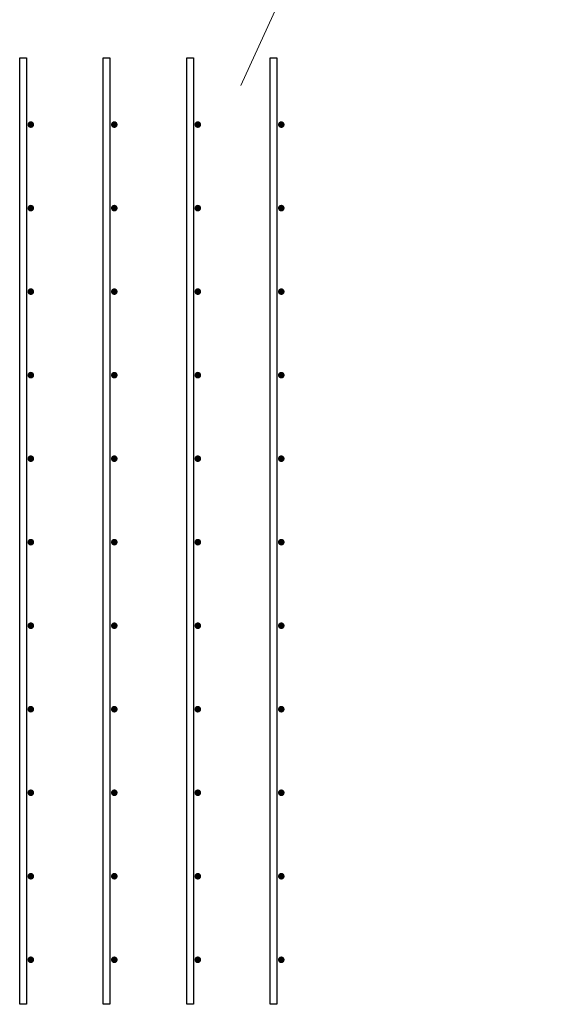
# Model space of a CAD drawing. Header units: metres. Extents: x -38 to 93, y -15 to 21.
# Tile 135 of 256: x 55.992 to 56.466, y 10.175 to 11.059. Entities that reach past the tile are written whole.
import ezdxf

# ---------------------------------------------------------------- set-up
doc = ezdxf.new("R2010")
doc.units = ezdxf.units.M
doc.layers.add('XR$4$Арматурный каркас 01', color=4, linetype='Continuous', lineweight=35)
doc.layers.add('XR$4$Текст_ общее_1', color=7, linetype='Continuous', lineweight=13)

msp = doc.modelspace()

# ---------------------------------------------------------------- hatches: boundary and pattern name
at = {"layer": 'XR$4$Арматурный каркас 01', "linetype": 'Continuous', "lineweight": 50, "transparency": 33554687}
for points in [[(56.00504, 10.96524), (56.00481, 10.96639), (56.00416, 10.96736), (56.00319, 10.96802), (56.00204, 10.96824), (56.00089, 10.96802), (55.99992, 10.96736), (55.99927, 10.96639), (55.99904, 10.96524), (55.99927, 10.9641), (55.99992, 10.96312), (56.00089, 10.96247), (56.00204, 10.96224), (56.00319, 10.96247), (56.00416, 10.96312), (56.00481, 10.9641)], [(56.00504, 10.96524), (56.00481, 10.96639), (56.00416, 10.96736), (56.00319, 10.96802), (56.00204, 10.96824), (56.00089, 10.96802), (55.99992, 10.96736), (55.99927, 10.96639), (55.99904, 10.96524), (55.99927, 10.9641), (55.99992, 10.96312), (56.00089, 10.96247), (56.00204, 10.96224), (56.00319, 10.96247), (56.00416, 10.96312), (56.00481, 10.9641)], [(56.08004, 10.96524), (56.07981, 10.96639), (56.07916, 10.96736), (56.07819, 10.96802), (56.07704, 10.96824), (56.07589, 10.96802), (56.07492, 10.96736), (56.07427, 10.96639), (56.07404, 10.96524), (56.07427, 10.9641), (56.07492, 10.96312), (56.07589, 10.96247), (56.07704, 10.96224), (56.07819, 10.96247), (56.07916, 10.96312), (56.07981, 10.9641)], [(56.08004, 10.96524), (56.07981, 10.96639), (56.07916, 10.96736), (56.07819, 10.96802), (56.07704, 10.96824), (56.07589, 10.96802), (56.07492, 10.96736), (56.07427, 10.96639), (56.07404, 10.96524), (56.07427, 10.9641), (56.07492, 10.96312), (56.07589, 10.96247), (56.07704, 10.96224), (56.07819, 10.96247), (56.07916, 10.96312), (56.07981, 10.9641)], [(56.15504, 10.96524), (56.15481, 10.96639), (56.15416, 10.96736), (56.15319, 10.96802), (56.15204, 10.96824), (56.15089, 10.96802), (56.14992, 10.96736), (56.14927, 10.96639), (56.14904, 10.96524), (56.14927, 10.9641), (56.14992, 10.96312), (56.15089, 10.96247), (56.15204, 10.96224), (56.15319, 10.96247), (56.15416, 10.96312), (56.15481, 10.9641)], [(56.15504, 10.96524), (56.15481, 10.96639), (56.15416, 10.96736), (56.15319, 10.96802), (56.15204, 10.96824), (56.15089, 10.96802), (56.14992, 10.96736), (56.14927, 10.96639), (56.14904, 10.96524), (56.14927, 10.9641), (56.14992, 10.96312), (56.15089, 10.96247), (56.15204, 10.96224), (56.15319, 10.96247), (56.15416, 10.96312), (56.15481, 10.9641)], [(56.23004, 10.96524), (56.22981, 10.96639), (56.22916, 10.96736), (56.22819, 10.96802), (56.22704, 10.96824), (56.22589, 10.96802), (56.22492, 10.96736), (56.22427, 10.96639), (56.22404, 10.96524), (56.22427, 10.9641), (56.22492, 10.96312), (56.22589, 10.96247), (56.22704, 10.96224), (56.22819, 10.96247), (56.22916, 10.96312), (56.22981, 10.9641)], [(56.23004, 10.96524), (56.22981, 10.96639), (56.22916, 10.96736), (56.22819, 10.96802), (56.22704, 10.96824), (56.22589, 10.96802), (56.22492, 10.96736), (56.22427, 10.96639), (56.22404, 10.96524), (56.22427, 10.9641), (56.22492, 10.96312), (56.22589, 10.96247), (56.22704, 10.96224), (56.22819, 10.96247), (56.22916, 10.96312), (56.22981, 10.9641)], [(56.00504, 10.89024), (56.00481, 10.89139), (56.00416, 10.89236), (56.00319, 10.89302), (56.00204, 10.89324), (56.00089, 10.89302), (55.99992, 10.89236), (55.99927, 10.89139), (55.99904, 10.89024), (55.99927, 10.8891), (55.99992, 10.88812), (56.00089, 10.88747), (56.00204, 10.88724), (56.00319, 10.88747), (56.00416, 10.88812), (56.00481, 10.8891)], [(56.00504, 10.89024), (56.00481, 10.89139), (56.00416, 10.89236), (56.00319, 10.89302), (56.00204, 10.89324), (56.00089, 10.89302), (55.99992, 10.89236), (55.99927, 10.89139), (55.99904, 10.89024), (55.99927, 10.8891), (55.99992, 10.88812), (56.00089, 10.88747), (56.00204, 10.88724), (56.00319, 10.88747), (56.00416, 10.88812), (56.00481, 10.8891)], [(56.08004, 10.89024), (56.07981, 10.89139), (56.07916, 10.89236), (56.07819, 10.89302), (56.07704, 10.89324), (56.07589, 10.89302), (56.07492, 10.89236), (56.07427, 10.89139), (56.07404, 10.89024), (56.07427, 10.8891), (56.07492, 10.88812), (56.07589, 10.88747), (56.07704, 10.88724), (56.07819, 10.88747), (56.07916, 10.88812), (56.07981, 10.8891)], [(56.08004, 10.89024), (56.07981, 10.89139), (56.07916, 10.89236), (56.07819, 10.89302), (56.07704, 10.89324), (56.07589, 10.89302), (56.07492, 10.89236), (56.07427, 10.89139), (56.07404, 10.89024), (56.07427, 10.8891), (56.07492, 10.88812), (56.07589, 10.88747), (56.07704, 10.88724), (56.07819, 10.88747), (56.07916, 10.88812), (56.07981, 10.8891)], [(56.15504, 10.89024), (56.15481, 10.89139), (56.15416, 10.89236), (56.15319, 10.89302), (56.15204, 10.89324), (56.15089, 10.89302), (56.14992, 10.89236), (56.14927, 10.89139), (56.14904, 10.89024), (56.14927, 10.8891), (56.14992, 10.88812), (56.15089, 10.88747), (56.15204, 10.88724), (56.15319, 10.88747), (56.15416, 10.88812), (56.15481, 10.8891)], [(56.15504, 10.89024), (56.15481, 10.89139), (56.15416, 10.89236), (56.15319, 10.89302), (56.15204, 10.89324), (56.15089, 10.89302), (56.14992, 10.89236), (56.14927, 10.89139), (56.14904, 10.89024), (56.14927, 10.8891), (56.14992, 10.88812), (56.15089, 10.88747), (56.15204, 10.88724), (56.15319, 10.88747), (56.15416, 10.88812), (56.15481, 10.8891)], [(56.23004, 10.89024), (56.22981, 10.89139), (56.22916, 10.89236), (56.22819, 10.89302), (56.22704, 10.89324), (56.22589, 10.89302), (56.22492, 10.89236), (56.22427, 10.89139), (56.22404, 10.89024), (56.22427, 10.8891), (56.22492, 10.88812), (56.22589, 10.88747), (56.22704, 10.88724), (56.22819, 10.88747), (56.22916, 10.88812), (56.22981, 10.8891)], [(56.23004, 10.89024), (56.22981, 10.89139), (56.22916, 10.89236), (56.22819, 10.89302), (56.22704, 10.89324), (56.22589, 10.89302), (56.22492, 10.89236), (56.22427, 10.89139), (56.22404, 10.89024), (56.22427, 10.8891), (56.22492, 10.88812), (56.22589, 10.88747), (56.22704, 10.88724), (56.22819, 10.88747), (56.22916, 10.88812), (56.22981, 10.8891)], [(56.00504, 10.81524), (56.00481, 10.81639), (56.00416, 10.81736), (56.00319, 10.81802), (56.00204, 10.81824), (56.00089, 10.81802), (55.99992, 10.81736), (55.99927, 10.81639), (55.99904, 10.81524), (55.99927, 10.8141), (55.99992, 10.81312), (56.00089, 10.81247), (56.00204, 10.81224), (56.00319, 10.81247), (56.00416, 10.81312), (56.00481, 10.8141)], [(56.00504, 10.81524), (56.00481, 10.81639), (56.00416, 10.81736), (56.00319, 10.81802), (56.00204, 10.81824), (56.00089, 10.81802), (55.99992, 10.81736), (55.99927, 10.81639), (55.99904, 10.81524), (55.99927, 10.8141), (55.99992, 10.81312), (56.00089, 10.81247), (56.00204, 10.81224), (56.00319, 10.81247), (56.00416, 10.81312), (56.00481, 10.8141)], [(56.08004, 10.81524), (56.07981, 10.81639), (56.07916, 10.81736), (56.07819, 10.81802), (56.07704, 10.81824), (56.07589, 10.81802), (56.07492, 10.81736), (56.07427, 10.81639), (56.07404, 10.81524), (56.07427, 10.8141), (56.07492, 10.81312), (56.07589, 10.81247), (56.07704, 10.81224), (56.07819, 10.81247), (56.07916, 10.81312), (56.07981, 10.8141)], [(56.08004, 10.81524), (56.07981, 10.81639), (56.07916, 10.81736), (56.07819, 10.81802), (56.07704, 10.81824), (56.07589, 10.81802), (56.07492, 10.81736), (56.07427, 10.81639), (56.07404, 10.81524), (56.07427, 10.8141), (56.07492, 10.81312), (56.07589, 10.81247), (56.07704, 10.81224), (56.07819, 10.81247), (56.07916, 10.81312), (56.07981, 10.8141)], [(56.15504, 10.81524), (56.15481, 10.81639), (56.15416, 10.81736), (56.15319, 10.81802), (56.15204, 10.81824), (56.15089, 10.81802), (56.14992, 10.81736), (56.14927, 10.81639), (56.14904, 10.81524), (56.14927, 10.8141), (56.14992, 10.81312), (56.15089, 10.81247), (56.15204, 10.81224), (56.15319, 10.81247), (56.15416, 10.81312), (56.15481, 10.8141)], [(56.15504, 10.81524), (56.15481, 10.81639), (56.15416, 10.81736), (56.15319, 10.81802), (56.15204, 10.81824), (56.15089, 10.81802), (56.14992, 10.81736), (56.14927, 10.81639), (56.14904, 10.81524), (56.14927, 10.8141), (56.14992, 10.81312), (56.15089, 10.81247), (56.15204, 10.81224), (56.15319, 10.81247), (56.15416, 10.81312), (56.15481, 10.8141)], [(56.23004, 10.81524), (56.22981, 10.81639), (56.22916, 10.81736), (56.22819, 10.81802), (56.22704, 10.81824), (56.22589, 10.81802), (56.22492, 10.81736), (56.22427, 10.81639), (56.22404, 10.81524), (56.22427, 10.8141), (56.22492, 10.81312), (56.22589, 10.81247), (56.22704, 10.81224), (56.22819, 10.81247), (56.22916, 10.81312), (56.22981, 10.8141)], [(56.23004, 10.81524), (56.22981, 10.81639), (56.22916, 10.81736), (56.22819, 10.81802), (56.22704, 10.81824), (56.22589, 10.81802), (56.22492, 10.81736), (56.22427, 10.81639), (56.22404, 10.81524), (56.22427, 10.8141), (56.22492, 10.81312), (56.22589, 10.81247), (56.22704, 10.81224), (56.22819, 10.81247), (56.22916, 10.81312), (56.22981, 10.8141)], [(56.00504, 10.74024), (56.00481, 10.74139), (56.00416, 10.74237), (56.00319, 10.74302), (56.00204, 10.74324), (56.00089, 10.74302), (55.99992, 10.74237), (55.99927, 10.74139), (55.99904, 10.74024), (55.99927, 10.7391), (55.99992, 10.73812), (56.00089, 10.73747), (56.00204, 10.73724), (56.00319, 10.73747), (56.00416, 10.73812), (56.00481, 10.7391)], [(56.00504, 10.74024), (56.00481, 10.74139), (56.00416, 10.74237), (56.00319, 10.74302), (56.00204, 10.74324), (56.00089, 10.74302), (55.99992, 10.74237), (55.99927, 10.74139), (55.99904, 10.74024), (55.99927, 10.7391), (55.99992, 10.73812), (56.00089, 10.73747), (56.00204, 10.73724), (56.00319, 10.73747), (56.00416, 10.73812), (56.00481, 10.7391)], [(56.08004, 10.74024), (56.07981, 10.74139), (56.07916, 10.74237), (56.07819, 10.74302), (56.07704, 10.74324), (56.07589, 10.74302), (56.07492, 10.74237), (56.07427, 10.74139), (56.07404, 10.74024), (56.07427, 10.7391), (56.07492, 10.73812), (56.07589, 10.73747), (56.07704, 10.73724), (56.07819, 10.73747), (56.07916, 10.73812), (56.07981, 10.7391)], [(56.08004, 10.74024), (56.07981, 10.74139), (56.07916, 10.74237), (56.07819, 10.74302), (56.07704, 10.74324), (56.07589, 10.74302), (56.07492, 10.74237), (56.07427, 10.74139), (56.07404, 10.74024), (56.07427, 10.7391), (56.07492, 10.73812), (56.07589, 10.73747), (56.07704, 10.73724), (56.07819, 10.73747), (56.07916, 10.73812), (56.07981, 10.7391)], [(56.15504, 10.74024), (56.15481, 10.74139), (56.15416, 10.74237), (56.15319, 10.74302), (56.15204, 10.74324), (56.15089, 10.74302), (56.14992, 10.74237), (56.14927, 10.74139), (56.14904, 10.74024), (56.14927, 10.7391), (56.14992, 10.73812), (56.15089, 10.73747), (56.15204, 10.73724), (56.15319, 10.73747), (56.15416, 10.73812), (56.15481, 10.7391)], [(56.15504, 10.74024), (56.15481, 10.74139), (56.15416, 10.74237), (56.15319, 10.74302), (56.15204, 10.74324), (56.15089, 10.74302), (56.14992, 10.74237), (56.14927, 10.74139), (56.14904, 10.74024), (56.14927, 10.7391), (56.14992, 10.73812), (56.15089, 10.73747), (56.15204, 10.73724), (56.15319, 10.73747), (56.15416, 10.73812), (56.15481, 10.7391)], [(56.23004, 10.74024), (56.22981, 10.74139), (56.22916, 10.74237), (56.22819, 10.74302), (56.22704, 10.74324), (56.22589, 10.74302), (56.22492, 10.74237), (56.22427, 10.74139), (56.22404, 10.74024), (56.22427, 10.7391), (56.22492, 10.73812), (56.22589, 10.73747), (56.22704, 10.73724), (56.22819, 10.73747), (56.22916, 10.73812), (56.22981, 10.7391)], [(56.23004, 10.74024), (56.22981, 10.74139), (56.22916, 10.74237), (56.22819, 10.74302), (56.22704, 10.74324), (56.22589, 10.74302), (56.22492, 10.74237), (56.22427, 10.74139), (56.22404, 10.74024), (56.22427, 10.7391), (56.22492, 10.73812), (56.22589, 10.73747), (56.22704, 10.73724), (56.22819, 10.73747), (56.22916, 10.73812), (56.22981, 10.7391)], [(56.00504, 10.66524), (56.00481, 10.66639), (56.00416, 10.66737), (56.00319, 10.66802), (56.00204, 10.66824), (56.00089, 10.66802), (55.99992, 10.66737), (55.99927, 10.66639), (55.99904, 10.66524), (55.99927, 10.6641), (55.99992, 10.66312), (56.00089, 10.66247), (56.00204, 10.66224), (56.00319, 10.66247), (56.00416, 10.66312), (56.00481, 10.6641)], [(56.00504, 10.66524), (56.00481, 10.66639), (56.00416, 10.66737), (56.00319, 10.66802), (56.00204, 10.66824), (56.00089, 10.66802), (55.99992, 10.66737), (55.99927, 10.66639), (55.99904, 10.66524), (55.99927, 10.6641), (55.99992, 10.66312), (56.00089, 10.66247), (56.00204, 10.66224), (56.00319, 10.66247), (56.00416, 10.66312), (56.00481, 10.6641)], [(56.08004, 10.66524), (56.07981, 10.66639), (56.07916, 10.66737), (56.07819, 10.66802), (56.07704, 10.66824), (56.07589, 10.66802), (56.07492, 10.66737), (56.07427, 10.66639), (56.07404, 10.66524), (56.07427, 10.6641), (56.07492, 10.66312), (56.07589, 10.66247), (56.07704, 10.66224), (56.07819, 10.66247), (56.07916, 10.66312), (56.07981, 10.6641)], [(56.08004, 10.66524), (56.07981, 10.66639), (56.07916, 10.66737), (56.07819, 10.66802), (56.07704, 10.66824), (56.07589, 10.66802), (56.07492, 10.66737), (56.07427, 10.66639), (56.07404, 10.66524), (56.07427, 10.6641), (56.07492, 10.66312), (56.07589, 10.66247), (56.07704, 10.66224), (56.07819, 10.66247), (56.07916, 10.66312), (56.07981, 10.6641)], [(56.15504, 10.66524), (56.15481, 10.66639), (56.15416, 10.66737), (56.15319, 10.66802), (56.15204, 10.66824), (56.15089, 10.66802), (56.14992, 10.66737), (56.14927, 10.66639), (56.14904, 10.66524), (56.14927, 10.6641), (56.14992, 10.66312), (56.15089, 10.66247), (56.15204, 10.66224), (56.15319, 10.66247), (56.15416, 10.66312), (56.15481, 10.6641)], [(56.15504, 10.66524), (56.15481, 10.66639), (56.15416, 10.66737), (56.15319, 10.66802), (56.15204, 10.66824), (56.15089, 10.66802), (56.14992, 10.66737), (56.14927, 10.66639), (56.14904, 10.66524), (56.14927, 10.6641), (56.14992, 10.66312), (56.15089, 10.66247), (56.15204, 10.66224), (56.15319, 10.66247), (56.15416, 10.66312), (56.15481, 10.6641)], [(56.23004, 10.66524), (56.22981, 10.66639), (56.22916, 10.66737), (56.22819, 10.66802), (56.22704, 10.66824), (56.22589, 10.66802), (56.22492, 10.66737), (56.22427, 10.66639), (56.22404, 10.66524), (56.22427, 10.6641), (56.22492, 10.66312), (56.22589, 10.66247), (56.22704, 10.66224), (56.22819, 10.66247), (56.22916, 10.66312), (56.22981, 10.6641)], [(56.23004, 10.66524), (56.22981, 10.66639), (56.22916, 10.66737), (56.22819, 10.66802), (56.22704, 10.66824), (56.22589, 10.66802), (56.22492, 10.66737), (56.22427, 10.66639), (56.22404, 10.66524), (56.22427, 10.6641), (56.22492, 10.66312), (56.22589, 10.66247), (56.22704, 10.66224), (56.22819, 10.66247), (56.22916, 10.66312), (56.22981, 10.6641)], [(56.00504, 10.59024), (56.00481, 10.59139), (56.00416, 10.59237), (56.00319, 10.59302), (56.00204, 10.59324), (56.00089, 10.59302), (55.99992, 10.59237), (55.99927, 10.59139), (55.99904, 10.59024), (55.99927, 10.5891), (55.99992, 10.58812), (56.00089, 10.58747), (56.00204, 10.58724), (56.00319, 10.58747), (56.00416, 10.58812), (56.00481, 10.5891)], [(56.00504, 10.59024), (56.00481, 10.59139), (56.00416, 10.59237), (56.00319, 10.59302), (56.00204, 10.59324), (56.00089, 10.59302), (55.99992, 10.59237), (55.99927, 10.59139), (55.99904, 10.59024), (55.99927, 10.5891), (55.99992, 10.58812), (56.00089, 10.58747), (56.00204, 10.58724), (56.00319, 10.58747), (56.00416, 10.58812), (56.00481, 10.5891)], [(56.08004, 10.59024), (56.07981, 10.59139), (56.07916, 10.59237), (56.07819, 10.59302), (56.07704, 10.59324), (56.07589, 10.59302), (56.07492, 10.59237), (56.07427, 10.59139), (56.07404, 10.59024), (56.07427, 10.5891), (56.07492, 10.58812), (56.07589, 10.58747), (56.07704, 10.58724), (56.07819, 10.58747), (56.07916, 10.58812), (56.07981, 10.5891)], [(56.08004, 10.59024), (56.07981, 10.59139), (56.07916, 10.59237), (56.07819, 10.59302), (56.07704, 10.59324), (56.07589, 10.59302), (56.07492, 10.59237), (56.07427, 10.59139), (56.07404, 10.59024), (56.07427, 10.5891), (56.07492, 10.58812), (56.07589, 10.58747), (56.07704, 10.58724), (56.07819, 10.58747), (56.07916, 10.58812), (56.07981, 10.5891)], [(56.15504, 10.59024), (56.15481, 10.59139), (56.15416, 10.59237), (56.15319, 10.59302), (56.15204, 10.59324), (56.15089, 10.59302), (56.14992, 10.59237), (56.14927, 10.59139), (56.14904, 10.59024), (56.14927, 10.5891), (56.14992, 10.58812), (56.15089, 10.58747), (56.15204, 10.58724), (56.15319, 10.58747), (56.15416, 10.58812), (56.15481, 10.5891)], [(56.15504, 10.59024), (56.15481, 10.59139), (56.15416, 10.59237), (56.15319, 10.59302), (56.15204, 10.59324), (56.15089, 10.59302), (56.14992, 10.59237), (56.14927, 10.59139), (56.14904, 10.59024), (56.14927, 10.5891), (56.14992, 10.58812), (56.15089, 10.58747), (56.15204, 10.58724), (56.15319, 10.58747), (56.15416, 10.58812), (56.15481, 10.5891)], [(56.23004, 10.59024), (56.22981, 10.59139), (56.22916, 10.59237), (56.22819, 10.59302), (56.22704, 10.59324), (56.22589, 10.59302), (56.22492, 10.59237), (56.22427, 10.59139), (56.22404, 10.59024), (56.22427, 10.5891), (56.22492, 10.58812), (56.22589, 10.58747), (56.22704, 10.58724), (56.22819, 10.58747), (56.22916, 10.58812), (56.22981, 10.5891)], [(56.23004, 10.59024), (56.22981, 10.59139), (56.22916, 10.59237), (56.22819, 10.59302), (56.22704, 10.59324), (56.22589, 10.59302), (56.22492, 10.59237), (56.22427, 10.59139), (56.22404, 10.59024), (56.22427, 10.5891), (56.22492, 10.58812), (56.22589, 10.58747), (56.22704, 10.58724), (56.22819, 10.58747), (56.22916, 10.58812), (56.22981, 10.5891)], [(56.00504, 10.51524), (56.00481, 10.51639), (56.00416, 10.51737), (56.00319, 10.51802), (56.00204, 10.51824), (56.00089, 10.51802), (55.99992, 10.51737), (55.99927, 10.51639), (55.99904, 10.51524), (55.99927, 10.5141), (55.99992, 10.51312), (56.00089, 10.51247), (56.00204, 10.51224), (56.00319, 10.51247), (56.00416, 10.51312), (56.00481, 10.5141)], [(56.00504, 10.51524), (56.00481, 10.51639), (56.00416, 10.51737), (56.00319, 10.51802), (56.00204, 10.51824), (56.00089, 10.51802), (55.99992, 10.51737), (55.99927, 10.51639), (55.99904, 10.51524), (55.99927, 10.5141), (55.99992, 10.51312), (56.00089, 10.51247), (56.00204, 10.51224), (56.00319, 10.51247), (56.00416, 10.51312), (56.00481, 10.5141)], [(56.08004, 10.51524), (56.07981, 10.51639), (56.07916, 10.51737), (56.07819, 10.51802), (56.07704, 10.51824), (56.07589, 10.51802), (56.07492, 10.51737), (56.07427, 10.51639), (56.07404, 10.51524), (56.07427, 10.5141), (56.07492, 10.51312), (56.07589, 10.51247), (56.07704, 10.51224), (56.07819, 10.51247), (56.07916, 10.51312), (56.07981, 10.5141)], [(56.08004, 10.51524), (56.07981, 10.51639), (56.07916, 10.51737), (56.07819, 10.51802), (56.07704, 10.51824), (56.07589, 10.51802), (56.07492, 10.51737), (56.07427, 10.51639), (56.07404, 10.51524), (56.07427, 10.5141), (56.07492, 10.51312), (56.07589, 10.51247), (56.07704, 10.51224), (56.07819, 10.51247), (56.07916, 10.51312), (56.07981, 10.5141)], [(56.15504, 10.51524), (56.15481, 10.51639), (56.15416, 10.51737), (56.15319, 10.51802), (56.15204, 10.51824), (56.15089, 10.51802), (56.14992, 10.51737), (56.14927, 10.51639), (56.14904, 10.51524), (56.14927, 10.5141), (56.14992, 10.51312), (56.15089, 10.51247), (56.15204, 10.51224), (56.15319, 10.51247), (56.15416, 10.51312), (56.15481, 10.5141)], [(56.15504, 10.51524), (56.15481, 10.51639), (56.15416, 10.51737), (56.15319, 10.51802), (56.15204, 10.51824), (56.15089, 10.51802), (56.14992, 10.51737), (56.14927, 10.51639), (56.14904, 10.51524), (56.14927, 10.5141), (56.14992, 10.51312), (56.15089, 10.51247), (56.15204, 10.51224), (56.15319, 10.51247), (56.15416, 10.51312), (56.15481, 10.5141)], [(56.23004, 10.51524), (56.22981, 10.51639), (56.22916, 10.51737), (56.22819, 10.51802), (56.22704, 10.51824), (56.22589, 10.51802), (56.22492, 10.51737), (56.22427, 10.51639), (56.22404, 10.51524), (56.22427, 10.5141), (56.22492, 10.51312), (56.22589, 10.51247), (56.22704, 10.51224), (56.22819, 10.51247), (56.22916, 10.51312), (56.22981, 10.5141)], [(56.23004, 10.51524), (56.22981, 10.51639), (56.22916, 10.51737), (56.22819, 10.51802), (56.22704, 10.51824), (56.22589, 10.51802), (56.22492, 10.51737), (56.22427, 10.51639), (56.22404, 10.51524), (56.22427, 10.5141), (56.22492, 10.51312), (56.22589, 10.51247), (56.22704, 10.51224), (56.22819, 10.51247), (56.22916, 10.51312), (56.22981, 10.5141)], [(56.00504, 10.44024), (56.00481, 10.44139), (56.00416, 10.44236), (56.00319, 10.44302), (56.00204, 10.44324), (56.00089, 10.44302), (55.99992, 10.44236), (55.99927, 10.44139), (55.99904, 10.44024), (55.99927, 10.4391), (55.99992, 10.43812), (56.00089, 10.43747), (56.00204, 10.43724), (56.00319, 10.43747), (56.00416, 10.43812), (56.00481, 10.4391)], [(56.00504, 10.44024), (56.00481, 10.44139), (56.00416, 10.44236), (56.00319, 10.44302), (56.00204, 10.44324), (56.00089, 10.44302), (55.99992, 10.44236), (55.99927, 10.44139), (55.99904, 10.44024), (55.99927, 10.4391), (55.99992, 10.43812), (56.00089, 10.43747), (56.00204, 10.43724), (56.00319, 10.43747), (56.00416, 10.43812), (56.00481, 10.4391)], [(56.08004, 10.44024), (56.07981, 10.44139), (56.07916, 10.44236), (56.07819, 10.44302), (56.07704, 10.44324), (56.07589, 10.44302), (56.07492, 10.44236), (56.07427, 10.44139), (56.07404, 10.44024), (56.07427, 10.4391), (56.07492, 10.43812), (56.07589, 10.43747), (56.07704, 10.43724), (56.07819, 10.43747), (56.07916, 10.43812), (56.07981, 10.4391)], [(56.08004, 10.44024), (56.07981, 10.44139), (56.07916, 10.44236), (56.07819, 10.44302), (56.07704, 10.44324), (56.07589, 10.44302), (56.07492, 10.44236), (56.07427, 10.44139), (56.07404, 10.44024), (56.07427, 10.4391), (56.07492, 10.43812), (56.07589, 10.43747), (56.07704, 10.43724), (56.07819, 10.43747), (56.07916, 10.43812), (56.07981, 10.4391)], [(56.15504, 10.44024), (56.15481, 10.44139), (56.15416, 10.44236), (56.15319, 10.44302), (56.15204, 10.44324), (56.15089, 10.44302), (56.14992, 10.44236), (56.14927, 10.44139), (56.14904, 10.44024), (56.14927, 10.4391), (56.14992, 10.43812), (56.15089, 10.43747), (56.15204, 10.43724), (56.15319, 10.43747), (56.15416, 10.43812), (56.15481, 10.4391)], [(56.15504, 10.44024), (56.15481, 10.44139), (56.15416, 10.44236), (56.15319, 10.44302), (56.15204, 10.44324), (56.15089, 10.44302), (56.14992, 10.44236), (56.14927, 10.44139), (56.14904, 10.44024), (56.14927, 10.4391), (56.14992, 10.43812), (56.15089, 10.43747), (56.15204, 10.43724), (56.15319, 10.43747), (56.15416, 10.43812), (56.15481, 10.4391)], [(56.23004, 10.44024), (56.22981, 10.44139), (56.22916, 10.44236), (56.22819, 10.44302), (56.22704, 10.44324), (56.22589, 10.44302), (56.22492, 10.44236), (56.22427, 10.44139), (56.22404, 10.44024), (56.22427, 10.4391), (56.22492, 10.43812), (56.22589, 10.43747), (56.22704, 10.43724), (56.22819, 10.43747), (56.22916, 10.43812), (56.22981, 10.4391)], [(56.23004, 10.44024), (56.22981, 10.44139), (56.22916, 10.44236), (56.22819, 10.44302), (56.22704, 10.44324), (56.22589, 10.44302), (56.22492, 10.44236), (56.22427, 10.44139), (56.22404, 10.44024), (56.22427, 10.4391), (56.22492, 10.43812), (56.22589, 10.43747), (56.22704, 10.43724), (56.22819, 10.43747), (56.22916, 10.43812), (56.22981, 10.4391)], [(56.00504, 10.36524), (56.00481, 10.36639), (56.00416, 10.36736), (56.00319, 10.36802), (56.00204, 10.36824), (56.00089, 10.36802), (55.99992, 10.36736), (55.99927, 10.36639), (55.99904, 10.36524), (55.99927, 10.3641), (55.99992, 10.36312), (56.00089, 10.36247), (56.00204, 10.36224), (56.00319, 10.36247), (56.00416, 10.36312), (56.00481, 10.3641)], [(56.00504, 10.36524), (56.00481, 10.36639), (56.00416, 10.36736), (56.00319, 10.36802), (56.00204, 10.36824), (56.00089, 10.36802), (55.99992, 10.36736), (55.99927, 10.36639), (55.99904, 10.36524), (55.99927, 10.3641), (55.99992, 10.36312), (56.00089, 10.36247), (56.00204, 10.36224), (56.00319, 10.36247), (56.00416, 10.36312), (56.00481, 10.3641)], [(56.08004, 10.36524), (56.07981, 10.36639), (56.07916, 10.36736), (56.07819, 10.36802), (56.07704, 10.36824), (56.07589, 10.36802), (56.07492, 10.36736), (56.07427, 10.36639), (56.07404, 10.36524), (56.07427, 10.3641), (56.07492, 10.36312), (56.07589, 10.36247), (56.07704, 10.36224), (56.07819, 10.36247), (56.07916, 10.36312), (56.07981, 10.3641)], [(56.08004, 10.36524), (56.07981, 10.36639), (56.07916, 10.36736), (56.07819, 10.36802), (56.07704, 10.36824), (56.07589, 10.36802), (56.07492, 10.36736), (56.07427, 10.36639), (56.07404, 10.36524), (56.07427, 10.3641), (56.07492, 10.36312), (56.07589, 10.36247), (56.07704, 10.36224), (56.07819, 10.36247), (56.07916, 10.36312), (56.07981, 10.3641)], [(56.15504, 10.36524), (56.15481, 10.36639), (56.15416, 10.36736), (56.15319, 10.36802), (56.15204, 10.36824), (56.15089, 10.36802), (56.14992, 10.36736), (56.14927, 10.36639), (56.14904, 10.36524), (56.14927, 10.3641), (56.14992, 10.36312), (56.15089, 10.36247), (56.15204, 10.36224), (56.15319, 10.36247), (56.15416, 10.36312), (56.15481, 10.3641)], [(56.15504, 10.36524), (56.15481, 10.36639), (56.15416, 10.36736), (56.15319, 10.36802), (56.15204, 10.36824), (56.15089, 10.36802), (56.14992, 10.36736), (56.14927, 10.36639), (56.14904, 10.36524), (56.14927, 10.3641), (56.14992, 10.36312), (56.15089, 10.36247), (56.15204, 10.36224), (56.15319, 10.36247), (56.15416, 10.36312), (56.15481, 10.3641)], [(56.23004, 10.36524), (56.22981, 10.36639), (56.22916, 10.36736), (56.22819, 10.36802), (56.22704, 10.36824), (56.22589, 10.36802), (56.22492, 10.36736), (56.22427, 10.36639), (56.22404, 10.36524), (56.22427, 10.3641), (56.22492, 10.36312), (56.22589, 10.36247), (56.22704, 10.36224), (56.22819, 10.36247), (56.22916, 10.36312), (56.22981, 10.3641)], [(56.23004, 10.36524), (56.22981, 10.36639), (56.22916, 10.36736), (56.22819, 10.36802), (56.22704, 10.36824), (56.22589, 10.36802), (56.22492, 10.36736), (56.22427, 10.36639), (56.22404, 10.36524), (56.22427, 10.3641), (56.22492, 10.36312), (56.22589, 10.36247), (56.22704, 10.36224), (56.22819, 10.36247), (56.22916, 10.36312), (56.22981, 10.3641)], [(56.00504, 10.29024), (56.00481, 10.29139), (56.00416, 10.29236), (56.00319, 10.29302), (56.00204, 10.29324), (56.00089, 10.29302), (55.99992, 10.29236), (55.99927, 10.29139), (55.99904, 10.29024), (55.99927, 10.2891), (55.99992, 10.28812), (56.00089, 10.28747), (56.00204, 10.28724), (56.00319, 10.28747), (56.00416, 10.28812), (56.00481, 10.2891)], [(56.00504, 10.29024), (56.00481, 10.29139), (56.00416, 10.29236), (56.00319, 10.29302), (56.00204, 10.29324), (56.00089, 10.29302), (55.99992, 10.29236), (55.99927, 10.29139), (55.99904, 10.29024), (55.99927, 10.2891), (55.99992, 10.28812), (56.00089, 10.28747), (56.00204, 10.28724), (56.00319, 10.28747), (56.00416, 10.28812), (56.00481, 10.2891)], [(56.08004, 10.29024), (56.07981, 10.29139), (56.07916, 10.29236), (56.07819, 10.29302), (56.07704, 10.29324), (56.07589, 10.29302), (56.07492, 10.29236), (56.07427, 10.29139), (56.07404, 10.29024), (56.07427, 10.2891), (56.07492, 10.28812), (56.07589, 10.28747), (56.07704, 10.28724), (56.07819, 10.28747), (56.07916, 10.28812), (56.07981, 10.2891)], [(56.08004, 10.29024), (56.07981, 10.29139), (56.07916, 10.29236), (56.07819, 10.29302), (56.07704, 10.29324), (56.07589, 10.29302), (56.07492, 10.29236), (56.07427, 10.29139), (56.07404, 10.29024), (56.07427, 10.2891), (56.07492, 10.28812), (56.07589, 10.28747), (56.07704, 10.28724), (56.07819, 10.28747), (56.07916, 10.28812), (56.07981, 10.2891)], [(56.15504, 10.29024), (56.15481, 10.29139), (56.15416, 10.29236), (56.15319, 10.29302), (56.15204, 10.29324), (56.15089, 10.29302), (56.14992, 10.29236), (56.14927, 10.29139), (56.14904, 10.29024), (56.14927, 10.2891), (56.14992, 10.28812), (56.15089, 10.28747), (56.15204, 10.28724), (56.15319, 10.28747), (56.15416, 10.28812), (56.15481, 10.2891)], [(56.15504, 10.29024), (56.15481, 10.29139), (56.15416, 10.29236), (56.15319, 10.29302), (56.15204, 10.29324), (56.15089, 10.29302), (56.14992, 10.29236), (56.14927, 10.29139), (56.14904, 10.29024), (56.14927, 10.2891), (56.14992, 10.28812), (56.15089, 10.28747), (56.15204, 10.28724), (56.15319, 10.28747), (56.15416, 10.28812), (56.15481, 10.2891)], [(56.23004, 10.29024), (56.22981, 10.29139), (56.22916, 10.29236), (56.22819, 10.29302), (56.22704, 10.29324), (56.22589, 10.29302), (56.22492, 10.29236), (56.22427, 10.29139), (56.22404, 10.29024), (56.22427, 10.2891), (56.22492, 10.28812), (56.22589, 10.28747), (56.22704, 10.28724), (56.22819, 10.28747), (56.22916, 10.28812), (56.22981, 10.2891)], [(56.23004, 10.29024), (56.22981, 10.29139), (56.22916, 10.29236), (56.22819, 10.29302), (56.22704, 10.29324), (56.22589, 10.29302), (56.22492, 10.29236), (56.22427, 10.29139), (56.22404, 10.29024), (56.22427, 10.2891), (56.22492, 10.28812), (56.22589, 10.28747), (56.22704, 10.28724), (56.22819, 10.28747), (56.22916, 10.28812), (56.22981, 10.2891)], [(56.00504, 10.21524), (56.00481, 10.21639), (56.00416, 10.21736), (56.00319, 10.21802), (56.00204, 10.21824), (56.00089, 10.21802), (55.99992, 10.21736), (55.99927, 10.21639), (55.99904, 10.21524), (55.99927, 10.2141), (55.99992, 10.21312), (56.00089, 10.21247), (56.00204, 10.21224), (56.00319, 10.21247), (56.00416, 10.21312), (56.00481, 10.2141)], [(56.00504, 10.21524), (56.00481, 10.21639), (56.00416, 10.21736), (56.00319, 10.21802), (56.00204, 10.21824), (56.00089, 10.21802), (55.99992, 10.21736), (55.99927, 10.21639), (55.99904, 10.21524), (55.99927, 10.2141), (55.99992, 10.21312), (56.00089, 10.21247), (56.00204, 10.21224), (56.00319, 10.21247), (56.00416, 10.21312), (56.00481, 10.2141)], [(56.08004, 10.21524), (56.07981, 10.21639), (56.07916, 10.21736), (56.07819, 10.21802), (56.07704, 10.21824), (56.07589, 10.21802), (56.07492, 10.21736), (56.07427, 10.21639), (56.07404, 10.21524), (56.07427, 10.2141), (56.07492, 10.21312), (56.07589, 10.21247), (56.07704, 10.21224), (56.07819, 10.21247), (56.07916, 10.21312), (56.07981, 10.2141)], [(56.08004, 10.21524), (56.07981, 10.21639), (56.07916, 10.21736), (56.07819, 10.21802), (56.07704, 10.21824), (56.07589, 10.21802), (56.07492, 10.21736), (56.07427, 10.21639), (56.07404, 10.21524), (56.07427, 10.2141), (56.07492, 10.21312), (56.07589, 10.21247), (56.07704, 10.21224), (56.07819, 10.21247), (56.07916, 10.21312), (56.07981, 10.2141)], [(56.15504, 10.21524), (56.15481, 10.21639), (56.15416, 10.21736), (56.15319, 10.21802), (56.15204, 10.21824), (56.15089, 10.21802), (56.14992, 10.21736), (56.14927, 10.21639), (56.14904, 10.21524), (56.14927, 10.2141), (56.14992, 10.21312), (56.15089, 10.21247), (56.15204, 10.21224), (56.15319, 10.21247), (56.15416, 10.21312), (56.15481, 10.2141)], [(56.15504, 10.21524), (56.15481, 10.21639), (56.15416, 10.21736), (56.15319, 10.21802), (56.15204, 10.21824), (56.15089, 10.21802), (56.14992, 10.21736), (56.14927, 10.21639), (56.14904, 10.21524), (56.14927, 10.2141), (56.14992, 10.21312), (56.15089, 10.21247), (56.15204, 10.21224), (56.15319, 10.21247), (56.15416, 10.21312), (56.15481, 10.2141)], [(56.23004, 10.21524), (56.22981, 10.21639), (56.22916, 10.21736), (56.22819, 10.21802), (56.22704, 10.21824), (56.22589, 10.21802), (56.22492, 10.21736), (56.22427, 10.21639), (56.22404, 10.21524), (56.22427, 10.2141), (56.22492, 10.21312), (56.22589, 10.21247), (56.22704, 10.21224), (56.22819, 10.21247), (56.22916, 10.21312), (56.22981, 10.2141)], [(56.23004, 10.21524), (56.22981, 10.21639), (56.22916, 10.21736), (56.22819, 10.21802), (56.22704, 10.21824), (56.22589, 10.21802), (56.22492, 10.21736), (56.22427, 10.21639), (56.22404, 10.21524), (56.22427, 10.2141), (56.22492, 10.21312), (56.22589, 10.21247), (56.22704, 10.21224), (56.22819, 10.21247), (56.22916, 10.21312), (56.22981, 10.2141)]]:
    msp.add_hatch(color=2, dxfattribs=at).paths.add_polyline_path(points)

# ---------------------------------------------------------------- linework, layer by layer
at = {"layer": 'XR$4$Арматурный каркас 01', "color": 2, "linetype": 'Continuous', "lineweight": 25, "transparency": 33554687}
for points in [[(55.99804, 11.02524), (55.99804, 10.17524), (55.99204, 10.17524), (55.99204, 11.02524), (55.99804, 11.02524)], [(55.99804, 11.02524), (55.99804, 10.17524), (55.99204, 10.17524), (55.99204, 11.02524), (55.99804, 11.02524)], [(55.99804, 11.02524), (55.99804, 10.17524), (55.99204, 10.17524), (55.99204, 11.02524), (55.99804, 11.02524)], [(55.99804, 11.02524), (55.99804, 10.17524), (55.99204, 10.17524), (55.99204, 11.02524), (55.99804, 11.02524)], [(56.07304, 11.02524), (56.07304, 10.17524), (56.06704, 10.17524), (56.06704, 11.02524), (56.07304, 11.02524)], [(56.07304, 11.02524), (56.07304, 10.17524), (56.06704, 10.17524), (56.06704, 11.02524), (56.07304, 11.02524)], [(56.07304, 11.02524), (56.07304, 10.17524), (56.06704, 10.17524), (56.06704, 11.02524), (56.07304, 11.02524)], [(56.07304, 11.02524), (56.07304, 10.17524), (56.06704, 10.17524), (56.06704, 11.02524), (56.07304, 11.02524)], [(56.14804, 11.02524), (56.14804, 10.17524), (56.14204, 10.17524), (56.14204, 11.02524), (56.14804, 11.02524)], [(56.14804, 11.02524), (56.14804, 10.17524), (56.14204, 10.17524), (56.14204, 11.02524), (56.14804, 11.02524)], [(56.14804, 11.02524), (56.14804, 10.17524), (56.14204, 10.17524), (56.14204, 11.02524), (56.14804, 11.02524)], [(56.14804, 11.02524), (56.14804, 10.17524), (56.14204, 10.17524), (56.14204, 11.02524), (56.14804, 11.02524)], [(56.22304, 11.02524), (56.22304, 10.17524), (56.21704, 10.17524), (56.21704, 11.02524), (56.22304, 11.02524)], [(56.22304, 11.02524), (56.22304, 10.17524), (56.21704, 10.17524), (56.21704, 11.02524), (56.22304, 11.02524)], [(56.22304, 11.02524), (56.22304, 10.17524), (56.21704, 10.17524), (56.21704, 11.02524), (56.22304, 11.02524)], [(56.22304, 11.02524), (56.22304, 10.17524), (56.21704, 10.17524), (56.21704, 11.02524), (56.22304, 11.02524)]]:
    msp.add_lwpolyline(points, dxfattribs=at)
at = {"layer": 'XR$4$Текст_ общее_1', "color": 7, "linetype": 'Continuous', "lineweight": 13, "transparency": 33554687}
msp.add_lwpolyline([(56.19055, 11.00033), (56.45455, 11.577), (58.16455, 11.577)], dxfattribs=at)

doc.saveas('drawing.dxf')
